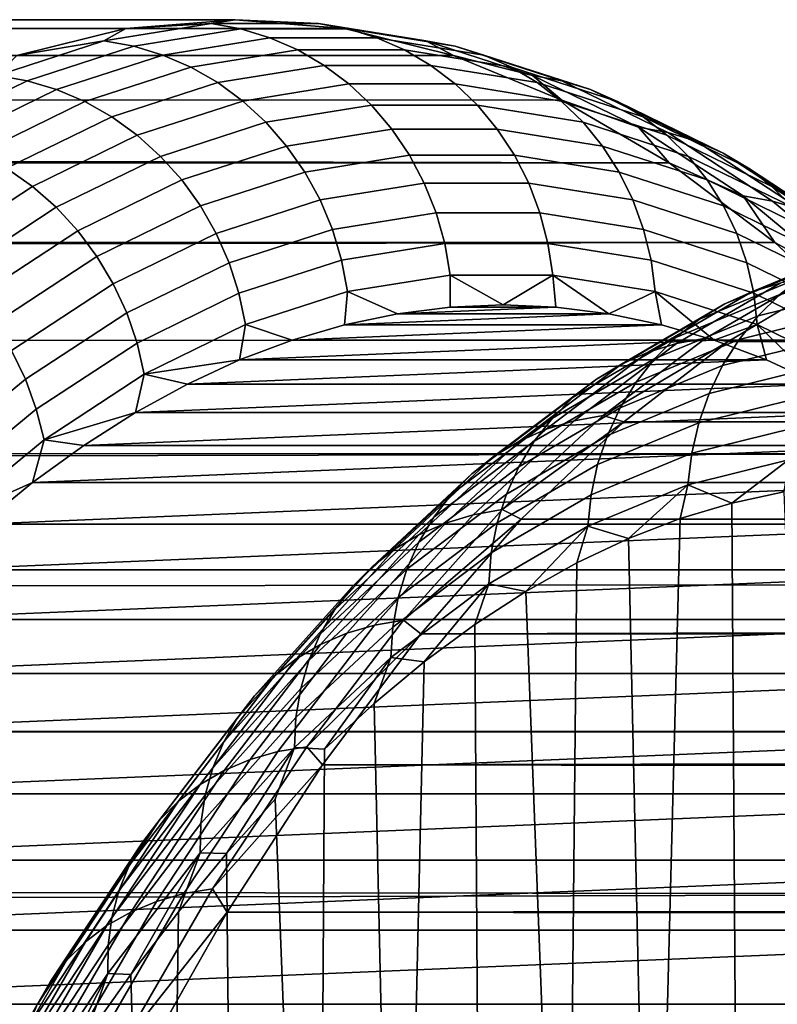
# Model space of a CAD drawing. Header units: metres. Extents: x -22 to 239, y -22 to 22.
# Tile 150 of 256: x 108.02 to 110.15, y 13.24 to 16. Entities that reach past the tile are written whole.
import ezdxf

# ---------------------------------------------------------------- set-up
doc = ezdxf.new("R2010")
doc.units = ezdxf.units.M
doc.layers.add('solid_10_151_033_XXX', color=7, linetype='CONTINUOUS')

msp = doc.modelspace()

# ---------------------------------------------------------------- linework, layer by layer
at = {"layer": 'solid_10_151_033_XXX'}
for points in [[(108.935303, 15.97483, 169.169159), (14.372241, 15.990269, 135.111938), (14.361407, 16, 135.698166)], [(108.935303, 15.97483, 169.169159), (14.361407, 16, 135.698166), (14.372305, 15.990211, 136.301239), (108.628464, 16, 170.012161)], [(108.628464, 16, 170.012161), (14.372305, 15.990211, 136.301239), (14.406096, 15.959774, 136.924637), (108.321632, 15.97483, 170.855179)], [(108.56089, 15.989017, 170.456589), (108.628464, 16, 170.012161), (108.321632, 15.97483, 170.855179)], [(108.862373, 15.989017, 169.628281), (108.628464, 16, 170.012161), (108.56089, 15.989017, 170.456589)], [(108.862373, 15.989017, 169.628281), (108.935303, 15.97483, 169.169159), (108.628464, 16, 170.012161)], [(109.241165, 15.899397, 168.328781), (14.403945, 15.961716, 134.540085), (14.372241, 15.990269, 135.111938), (108.935303, 15.97483, 169.169159)], [(108.321632, 15.97483, 170.855179), (14.406096, 15.959774, 136.924637), (14.464159, 15.907171, 137.570633)], [(108.321632, 15.97483, 170.855179), (14.464159, 15.907171, 137.570633), (14.548127, 15.830414, 138.242188), (108.01577, 15.899397, 171.695557)], [(108.259872, 15.940458, 171.283646), (108.321632, 15.97483, 170.855179), (108.01577, 15.899397, 171.695557)], [(108.56089, 15.989017, 170.456589), (108.321632, 15.97483, 170.855179), (108.259872, 15.940458, 171.283646)], [(108.56089, 15.989017, 170.456589), (108.259872, 15.940458, 171.283646), (108.343506, 15.925581, 171.312775), (108.644241, 15.974093, 170.486496)], [(108.644241, 15.974093, 170.486496), (108.343506, 15.925581, 171.312775), (108.425316, 15.900907, 171.340378), (108.725594, 15.949345, 170.515381)], [(108.862373, 15.989017, 169.628281), (108.56089, 15.989017, 170.456589), (108.644241, 15.974093, 170.486496), (108.945442, 15.974093, 169.658951)], [(108.945442, 15.974093, 169.658951), (108.644241, 15.974093, 170.486496), (108.725594, 15.949345, 170.515381), (109.026329, 15.949345, 169.689117)], [(109.163391, 15.940458, 168.801239), (108.935303, 15.97483, 169.169159), (108.862373, 15.989017, 169.628281)], [(109.163391, 15.940458, 168.801239), (108.862373, 15.989017, 169.628281), (108.945442, 15.974093, 169.658951), (109.246185, 15.925581, 168.832672)], [(109.163391, 15.940458, 168.801239), (109.241165, 15.899397, 168.328781), (108.935303, 15.97483, 169.169159)], [(109.246185, 15.925581, 168.832672), (108.945442, 15.974093, 169.658951), (109.026329, 15.949345, 169.689117), (109.326599, 15.900907, 168.86412)], [(109.241165, 15.899397, 168.328781), (14.455794, 15.914774, 133.981033), (14.403945, 15.961716, 134.540085)], [(108.259872, 15.940458, 171.283646), (108.01577, 15.899397, 171.695557), (107.96022, 15.84349, 172.106918)], [(108.259872, 15.940458, 171.283646), (107.96022, 15.84349, 172.106918), (108.044136, 15.828703, 172.135284), (108.343506, 15.925581, 171.312775)], [(108.725594, 15.949345, 170.515381), (108.425316, 15.900907, 171.340378), (108.50428, 15.866747, 171.366104), (108.803917, 15.91508, 170.542877)], [(109.026329, 15.949345, 169.689117), (108.725594, 15.949345, 170.515381), (108.803917, 15.91508, 170.542877), (109.103996, 15.91508, 169.718399)], [(109.326599, 15.900907, 168.86412), (109.026329, 15.949345, 169.689117), (109.103996, 15.91508, 169.718399), (109.403633, 15.866747, 168.895172)], [(109.463043, 15.84349, 167.977951), (109.241165, 15.899397, 168.328781), (109.163391, 15.940458, 168.801239)], [(109.463043, 15.84349, 167.977951), (109.163391, 15.940458, 168.801239), (109.246185, 15.925581, 168.832672), (109.545555, 15.828703, 168.010162)], [(109.545113, 15.773939, 167.493713), (14.527336, 15.849496, 133.432251), (14.455794, 15.914774, 133.981033), (109.241165, 15.899397, 168.328781)], [(108.343506, 15.925581, 171.312775), (108.044136, 15.828703, 172.135284), (108.126411, 15.804178, 172.161621), (108.425316, 15.900907, 171.340378)], [(108.803917, 15.91508, 170.542877), (108.50428, 15.866747, 171.366104), (108.579407, 15.82353, 171.389633), (108.87822, 15.871733, 170.568649)], [(109.103996, 15.91508, 169.718399), (108.803917, 15.91508, 170.542877), (108.87822, 15.871733, 170.568649), (109.17749, 15.871733, 169.746414)], [(109.403633, 15.866747, 168.895172), (109.103996, 15.91508, 169.718399), (109.17749, 15.871733, 169.746414), (109.476303, 15.82353, 168.92543)], [(109.545555, 15.828703, 168.010162), (109.246185, 15.925581, 168.832672), (109.326599, 15.900907, 168.86412), (109.625504, 15.804178, 168.042877)], [(108.425316, 15.900907, 171.340378), (108.126411, 15.804178, 172.161621), (108.206017, 15.770226, 172.185577), (108.50428, 15.866747, 171.366104)], [(109.463043, 15.84349, 167.977951), (109.545113, 15.773939, 167.493713), (109.241165, 15.899397, 168.328781)], [(109.625504, 15.804178, 168.042877), (109.326599, 15.900907, 168.86412), (109.403633, 15.866747, 168.895172), (109.701897, 15.770226, 168.075699)], [(108.50428, 15.866747, 171.366104), (108.206017, 15.770226, 172.185577), (108.281952, 15.727273, 172.206879), (108.579407, 15.82353, 171.389633)], [(108.87822, 15.871733, 170.568649), (108.579407, 15.82353, 171.389633), (108.649734, 15.771804, 171.410675), (108.947571, 15.819848, 170.592377)], [(109.17749, 15.871733, 169.746414), (108.87822, 15.871733, 170.568649), (108.947571, 15.819848, 170.592377), (109.245865, 15.819848, 169.772827)], [(109.476303, 15.82353, 168.92543), (109.17749, 15.871733, 169.746414), (109.245865, 15.819848, 169.772827), (109.543701, 15.771804, 168.954529)], [(109.701897, 15.770226, 168.075699), (109.403633, 15.866747, 168.895172), (109.476303, 15.82353, 168.92543), (109.77375, 15.727273, 168.108185)], [(109.846169, 15.598849, 166.666565), (14.618405, 15.765539, 132.891098), (14.527336, 15.849496, 133.432251), (109.545113, 15.773939, 167.493713)], [(107.96022, 15.84349, 172.106918), (107.662849, 15.698404, 172.923935), (107.74704, 15.683753, 172.951538), (108.044136, 15.828703, 172.135284)], [(108.044136, 15.828703, 172.135284), (107.74704, 15.683753, 172.951538), (107.829781, 15.659453, 172.976593), (108.126411, 15.804178, 172.161621)], [(109.760414, 15.698404, 167.160934), (109.545113, 15.773939, 167.493713), (109.463043, 15.84349, 167.977951)], [(109.760414, 15.698404, 167.160934), (109.463043, 15.84349, 167.977951), (109.545555, 15.828703, 168.010162), (109.842644, 15.683753, 167.193909)], [(109.842644, 15.683753, 167.193909), (109.545555, 15.828703, 168.010162), (109.625504, 15.804178, 168.042877), (109.922134, 15.659453, 167.22789)], [(108.126411, 15.804178, 172.161621), (107.829781, 15.659453, 172.976593), (107.910027, 15.625813, 172.99881), (108.206017, 15.770226, 172.185577)], [(108.579407, 15.82353, 171.389633), (108.281952, 15.727273, 172.206879), (108.353256, 15.67586, 172.22525), (108.649734, 15.771804, 171.410675)], [(108.947571, 15.819848, 170.592377), (108.649734, 15.771804, 171.410675), (108.714386, 15.712217, 171.428955), (109.011101, 15.760079, 170.613739)], [(109.245865, 15.819848, 169.772827), (108.947571, 15.819848, 170.592377), (109.011101, 15.760079, 170.613739), (109.308258, 15.760079, 169.797287)], [(109.543701, 15.771804, 168.954529), (109.245865, 15.819848, 169.772827), (109.308258, 15.760079, 169.797287), (109.604973, 15.712217, 168.982086)], [(109.77375, 15.727273, 168.108185), (109.476303, 15.82353, 168.92543), (109.543701, 15.771804, 168.954529), (109.840179, 15.67586, 168.139954)], [(109.922134, 15.659453, 167.22789), (109.625504, 15.804178, 168.042877), (109.701897, 15.770226, 168.075699), (109.997887, 15.625813, 167.262466)], [(109.760414, 15.698404, 167.160934), (109.846169, 15.598849, 166.666565), (109.545113, 15.773939, 167.493713)], [(109.846169, 15.598849, 166.666565), (14.72886, 15.662397, 132.356232), (14.618405, 15.765539, 132.891098)], [(108.206017, 15.770226, 172.185577), (107.910027, 15.625813, 172.99881), (107.986763, 15.583252, 173.017899), (108.281952, 15.727273, 172.206879)], [(108.649734, 15.771804, 171.410675), (108.353256, 15.67586, 172.22525), (108.419029, 15.616636, 172.240448), (108.714386, 15.712217, 171.428955)], [(109.011101, 15.760079, 170.613739), (108.714386, 15.712217, 171.428955), (108.772545, 15.645522, 171.444229), (109.068001, 15.693182, 170.632492)], [(109.308258, 15.760079, 169.797287), (109.011101, 15.760079, 170.613739), (109.068001, 15.693182, 170.632492), (109.363899, 15.693182, 169.819504)], [(109.604973, 15.712217, 168.982086), (109.308258, 15.760079, 169.797287), (109.363899, 15.693182, 169.819504), (109.659355, 15.645522, 169.007751)], [(109.840179, 15.67586, 168.139954), (109.543701, 15.771804, 168.954529), (109.604973, 15.712217, 168.982086), (109.90033, 15.616636, 168.170593)], [(109.997887, 15.625813, 167.262466), (109.701897, 15.770226, 168.075699), (109.77375, 15.727273, 168.108185), (110.068939, 15.583252, 167.297165)], [(108.281952, 15.727273, 172.206879), (107.986763, 15.583252, 173.017899), (108.059029, 15.53231, 173.033615), (108.353256, 15.67586, 172.22525)], [(110.068939, 15.583252, 167.297165), (109.77375, 15.727273, 168.108185), (109.840179, 15.67586, 168.139954), (110.134399, 15.53231, 167.331589)], [(108.714386, 15.712217, 171.428955), (108.419029, 15.616636, 172.240448), (108.478439, 15.550347, 172.252289), (108.772545, 15.645522, 171.444229)], [(109.068001, 15.693182, 170.632492), (108.772545, 15.645522, 171.444229), (108.823479, 15.572559, 171.456345), (109.117554, 15.619997, 170.648376)], [(109.363899, 15.693182, 169.819504), (109.068001, 15.693182, 170.632492), (109.117554, 15.619997, 170.648376), (109.412079, 15.619997, 169.839188)], [(109.659355, 15.645522, 169.007751), (109.363899, 15.693182, 169.819504), (109.412079, 15.619997, 169.839188), (109.706154, 15.572559, 169.031219)], [(109.90033, 15.616636, 168.170593), (109.604973, 15.712217, 168.982086), (109.659355, 15.645522, 169.007751), (109.953461, 15.550347, 168.199707)], [(110.054596, 15.505644, 166.352676), (109.846169, 15.598849, 166.666565), (109.760414, 15.698404, 167.160934)], [(110.054596, 15.505644, 166.352676), (109.760414, 15.698404, 167.160934), (109.842644, 15.683753, 167.193909), (110.136551, 15.491173, 166.386414)], [(109.846169, 15.598849, 166.666565), (14.858831, 15.539148, 131.825668), (14.72886, 15.662397, 132.356232)], [(108.353256, 15.67586, 172.22525), (108.059029, 15.53231, 173.033615), (108.125916, 15.473629, 173.045761), (108.419029, 15.616636, 172.240448)], [(110.134399, 15.53231, 167.331589), (109.840179, 15.67586, 168.139954), (109.90033, 15.616636, 168.170593), (110.193443, 15.473629, 167.365265)], [(110.136551, 15.491173, 166.386414), (109.842644, 15.683753, 167.193909), (109.922134, 15.659453, 167.22789), (110.215591, 15.467172, 166.421646)], [(108.772545, 15.645522, 171.444229), (108.478439, 15.550347, 172.252289), (108.530746, 15.477828, 172.26062), (108.823479, 15.572559, 171.456345)], [(109.953461, 15.550347, 168.199707), (109.659355, 15.645522, 169.007751), (109.706154, 15.572559, 169.031219), (109.998886, 15.477828, 168.226944)], [(110.215591, 15.467172, 166.421646), (109.922134, 15.659453, 167.22789), (109.997887, 15.625813, 167.262466), (110.29071, 15.433943, 166.457932)], [(108.419029, 15.616636, 172.240448), (108.125916, 15.473629, 173.045761), (108.186577, 15.407947, 173.054184), (108.478439, 15.550347, 172.252289)], [(109.117554, 15.619997, 170.648376), (108.823479, 15.572559, 171.456345), (108.866547, 15.494247, 171.465103), (109.159142, 15.541447, 170.661209)], [(109.412079, 15.619997, 169.839188), (109.117554, 15.619997, 170.648376), (109.159142, 15.541447, 170.661209), (109.452187, 15.541447, 169.856079)], [(109.706154, 15.572559, 169.031219), (109.412079, 15.619997, 169.839188), (109.452187, 15.541447, 169.856079), (109.744781, 15.494247, 169.052185)], [(110.193443, 15.473629, 167.365265), (109.90033, 15.616636, 168.170593), (109.953461, 15.550347, 168.199707), (110.245323, 15.407947, 167.397812)], [(110.29071, 15.433943, 166.457932), (109.997887, 15.625813, 167.262466), (110.068939, 15.583252, 167.297165), (110.360962, 15.391906, 166.494843)], [(109.846169, 15.598849, 166.666565), (110.143394, 15.374679, 165.84993), (15.008525, 15.394615, 131.297943), (14.858831, 15.539148, 131.825668)], [(107.986763, 15.583252, 173.017899), (107.69474, 15.391906, 173.820236), (107.76796, 15.34159, 173.833313), (108.059029, 15.53231, 173.033615)], [(110.054596, 15.505644, 166.352676), (110.143394, 15.374679, 165.84993), (109.846169, 15.598849, 166.666565)], [(110.360962, 15.391906, 166.494843), (110.068939, 15.583252, 167.297165), (110.134399, 15.53231, 167.331589), (110.425468, 15.34159, 166.531876)], [(108.823479, 15.572559, 171.456345), (108.530746, 15.477828, 172.26062), (108.575287, 15.399993, 172.26535), (108.866547, 15.494247, 171.465103)], [(109.998886, 15.477828, 168.226944), (109.706154, 15.572559, 169.031219), (109.744781, 15.494247, 169.052185), (110.036041, 15.399993, 168.251953)], [(108.059029, 15.53231, 173.033615), (107.76796, 15.34159, 173.833313), (107.835945, 15.283628, 173.842438), (108.125916, 15.473629, 173.045761)], [(108.478439, 15.550347, 172.252289), (108.186577, 15.407947, 173.054184), (108.240242, 15.336092, 173.058777), (108.530746, 15.477828, 172.26062)], [(109.159142, 15.541447, 170.661209), (108.866547, 15.494247, 171.465103), (108.901207, 15.411574, 171.470428), (109.192238, 15.458521, 170.670822)], [(109.452187, 15.541447, 169.856079), (109.159142, 15.541447, 170.661209), (109.192238, 15.458521, 170.670822), (109.483719, 15.458521, 169.869995)], [(109.744781, 15.494247, 169.052185), (109.452187, 15.541447, 169.856079), (109.483719, 15.458521, 169.869995), (109.77475, 15.411574, 169.070389)], [(110.245323, 15.407947, 167.397812), (109.953461, 15.550347, 168.199707), (109.998886, 15.477828, 168.226944), (110.289391, 15.336092, 167.428787)], [(110.425468, 15.34159, 166.531876), (110.134399, 15.53231, 167.331589), (110.193443, 15.473629, 167.365265), (110.483414, 15.283628, 166.568588)], [(110.344696, 15.265794, 165.555618), (110.143394, 15.374679, 165.84993), (110.054596, 15.505644, 166.352676)], [(110.344696, 15.265794, 165.555618), (110.054596, 15.505644, 166.352676), (110.136551, 15.491173, 166.386414), (110.426384, 15.251546, 165.590088)], [(108.125916, 15.473629, 173.045761), (107.835945, 15.283628, 173.842438), (107.897835, 15.218753, 173.847488), (108.186577, 15.407947, 173.054184)], [(108.530746, 15.477828, 172.26062), (108.240242, 15.336092, 173.058777), (108.28624, 15.258969, 173.059494), (108.575287, 15.399993, 172.26535)], [(108.866547, 15.494247, 171.465103), (108.575287, 15.399993, 172.26535), (108.611496, 15.317822, 172.266403), (108.901207, 15.411574, 171.470428)], [(110.036041, 15.399993, 168.251953), (109.744781, 15.494247, 169.052185), (109.77475, 15.411574, 169.070389), (110.064461, 15.317822, 168.274414)], [(110.289391, 15.336092, 167.428787), (109.998886, 15.477828, 168.226944), (110.036041, 15.399993, 168.251953), (110.325089, 15.258969, 167.457809)], [(110.426384, 15.251546, 165.590088), (110.136551, 15.491173, 166.386414), (110.215591, 15.467172, 166.421646), (110.504974, 15.227916, 165.626556)], [(109.192238, 15.458521, 170.670822), (108.901207, 15.411574, 171.470428), (108.927017, 15.325581, 171.472244), (109.216431, 15.372265, 170.677094)], [(109.483719, 15.458521, 169.869995), (109.192238, 15.458521, 170.670822), (109.216431, 15.372265, 170.677094), (109.506279, 15.372265, 169.880737)], [(109.77475, 15.411574, 169.070389), (109.483719, 15.458521, 169.869995), (109.506279, 15.372265, 169.880737), (109.795692, 15.325581, 169.085587)], [(110.143394, 15.374679, 165.84993), (15.17777, 15.22778, 130.773071), (15.008525, 15.394615, 131.297943)], [(108.186577, 15.407947, 173.054184), (107.897835, 15.218753, 173.847488), (107.95285, 15.14778, 173.848389), (108.240242, 15.336092, 173.058777)], [(108.575287, 15.399993, 172.26535), (108.28624, 15.258969, 173.059494), (108.323997, 15.177551, 173.056305), (108.611496, 15.317822, 172.266403)], [(108.901207, 15.411574, 171.470428), (108.611496, 15.317822, 172.266403), (108.638924, 15.232352, 172.263779), (108.927017, 15.325581, 171.472244)], [(110.064461, 15.317822, 168.274414), (109.77475, 15.411574, 169.070389), (109.795692, 15.325581, 169.085587), (110.083778, 15.232352, 168.294067)], [(110.325089, 15.258969, 167.457809), (110.036041, 15.399993, 168.251953), (110.064461, 15.317822, 168.274414), (110.351959, 15.177551, 167.484512)], [(110.143394, 15.374679, 165.84993), (110.43586, 15.102132, 165.046387), (15.366872, 15.036929, 130.249603), (15.17777, 15.22778, 130.773071)], [(109.216431, 15.372265, 170.677094), (108.927017, 15.325581, 171.472244), (108.943657, 15.23735, 171.47052), (109.2314, 15.283766, 170.679947)], [(109.506279, 15.372265, 169.880737), (109.216431, 15.372265, 170.677094), (109.2314, 15.283766, 170.679947), (109.519585, 15.283766, 169.888184)], [(109.795692, 15.325581, 169.085587), (109.506279, 15.372265, 169.880737), (109.519585, 15.283766, 169.888184), (109.807327, 15.23735, 169.09761)], [(110.372337, 15.357869, 172.488358), (110.078743, 15.236683, 173.294983), (110.158409, 15.261207, 173.328415), (110.452469, 15.382587, 172.520493)], [(110.344696, 15.265794, 165.555618), (110.43586, 15.102132, 165.046387), (110.143394, 15.374679, 165.84993)], [(108.240242, 15.336092, 173.058777), (107.95285, 15.14778, 173.848389), (108.00029, 15.071605, 173.845123), (108.28624, 15.258969, 173.059494)], [(110.2957, 15.323696, 172.45636), (110.002762, 15.20278, 173.2612), (110.078743, 15.236683, 173.294983), (110.372337, 15.357869, 172.488358)], [(108.611496, 15.317822, 172.266403), (108.323997, 15.177551, 173.056305), (108.353027, 15.092863, 173.049271), (108.638924, 15.232352, 172.263779)], [(108.927017, 15.325581, 171.472244), (108.638924, 15.232352, 172.263779), (108.657227, 15.144658, 172.257492), (108.943657, 15.23735, 171.47052)], [(110.083778, 15.232352, 168.294067), (109.795692, 15.325581, 169.085587), (109.807327, 15.23735, 169.09761), (110.093765, 15.144658, 168.310638)], [(110.223526, 15.280499, 172.424911), (109.931412, 15.159925, 173.227478), (110.002762, 15.20278, 173.2612), (110.2957, 15.323696, 172.45636)], [(110.351959, 15.177551, 167.484512), (110.064461, 15.317822, 168.274414), (110.083778, 15.232352, 168.294067), (110.369682, 15.092863, 167.50856)], [(109.2314, 15.283766, 170.679947), (108.943657, 15.23735, 171.47052), (109.083641, 15.175244, 171.100616), (109.231873, 15.193809, 170.693375)], [(109.2314, 15.283766, 170.679947), (109.231873, 15.193809, 170.693375), (109.380241, 15.2, 170.285736)], [(109.519585, 15.283766, 169.888184), (109.2314, 15.283766, 170.679947), (109.380241, 15.2, 170.285736)], [(109.519585, 15.283766, 169.888184), (109.380241, 15.2, 170.285736), (109.52861, 15.193806, 169.878098)], [(109.519585, 15.283766, 169.888184), (109.52861, 15.193806, 169.878098), (109.676834, 15.175239, 169.47084)], [(109.807327, 15.23735, 169.09761), (109.519585, 15.283766, 169.888184), (109.676834, 15.175239, 169.47084)], [(110.156715, 15.228824, 172.394409), (109.865593, 15.108656, 173.19426), (109.931412, 15.159925, 173.227478), (110.223526, 15.280499, 172.424911)], [(110.158409, 15.261207, 173.328415), (109.867134, 15.091808, 174.128677), (109.949181, 15.106479, 174.162109), (110.240738, 15.276042, 173.361069)], [(110.240738, 15.276042, 173.361069), (109.949181, 15.106479, 174.162109), (110.011909, 15.097197, 174.251648), (110.308647, 15.272991, 173.436386)], [(110.387947, 15.241289, 171.563431), (110.096123, 15.169319, 172.365219), (110.156715, 15.228824, 172.394409), (110.449684, 15.301076, 171.589478)], [(108.28624, 15.258969, 173.059494), (108.00029, 15.071605, 173.845123), (108.039574, 14.991186, 173.837753), (108.323997, 15.177551, 173.056305)], [(110.078743, 15.236683, 173.294983), (109.787941, 15.067557, 174.093964), (109.867134, 15.091808, 174.128677), (110.158409, 15.261207, 173.328415)], [(110.308647, 15.272991, 173.436386), (110.011909, 15.097197, 174.251648), (200.849823, 15.098216, 207.30928), (201.180634, 15.215448, 206.844513)], [(108.638924, 15.232352, 172.263779), (108.353027, 15.092863, 173.049271), (108.372971, 15.005973, 173.038467), (108.657227, 15.144658, 172.257492)], [(108.943657, 15.23735, 171.47052), (108.657227, 15.144658, 172.257492), (108.788002, 15.10105, 171.912903), (108.935631, 15.144314, 171.507294)], [(108.943657, 15.23735, 171.47052), (108.935631, 15.144314, 171.507294), (109.083641, 15.175244, 171.100616)], [(109.807327, 15.23735, 169.09761), (109.676834, 15.175239, 169.47084), (109.824852, 15.144304, 169.064163)], [(110.002762, 15.20278, 173.2612), (109.712608, 15.03403, 174.058395), (109.787941, 15.067557, 174.093964), (110.078743, 15.236683, 173.294983)], [(110.096123, 15.169319, 172.365219), (109.806137, 15.049622, 173.161942), (109.865593, 15.108656, 173.19426), (110.156715, 15.228824, 172.394409)], [(109.807327, 15.23735, 169.09761), (109.824852, 15.144304, 169.064163), (109.972481, 15.101038, 168.658569)], [(110.093765, 15.144658, 168.310638), (109.807327, 15.23735, 169.09761), (109.972481, 15.101038, 168.658569)], [(110.333046, 15.174391, 171.539444), (110.042503, 15.102736, 172.337708), (110.096123, 15.169319, 172.365219), (110.387947, 15.241289, 171.563431)], [(110.369682, 15.092863, 167.50856), (110.083778, 15.232352, 168.294067), (110.093765, 15.144658, 168.310638), (110.378014, 15.005973, 167.529663)], [(109.52861, 15.193806, 169.878098), (109.231873, 15.193809, 170.693375), (109.083641, 15.175244, 171.100616)], [(109.676834, 15.175239, 169.47084), (109.52861, 15.193806, 169.878098), (109.083641, 15.175244, 171.100616)], [(109.52861, 15.193806, 169.878098), (109.380241, 15.2, 170.285736), (109.231873, 15.193809, 170.693375)], [(109.931412, 15.159925, 173.227478), (109.642075, 14.99165, 174.02243), (109.712608, 15.03403, 174.058395), (110.002762, 15.20278, 173.2612)], [(108.323997, 15.177551, 173.056305), (108.039574, 14.991186, 173.837753), (108.07019, 14.907538, 173.826355), (108.353027, 15.092863, 173.049271)], [(109.676834, 15.175239, 169.47084), (109.083641, 15.175244, 171.100616), (108.935631, 15.144314, 171.507294)], [(109.824852, 15.144304, 169.064163), (109.676834, 15.175239, 169.47084), (108.935631, 15.144314, 171.507294)], [(110.042503, 15.102736, 172.337708), (109.753792, 14.983564, 173.130951), (109.806137, 15.049622, 173.161942), (110.096123, 15.169319, 172.365219)], [(110.285675, 15.101223, 171.517838), (109.996536, 15.029915, 172.312256), (110.042503, 15.102736, 172.337708), (110.333046, 15.174391, 171.539444)], [(108.657227, 15.144658, 172.257492), (108.372971, 15.005973, 173.038467), (108.640854, 15.045488, 172.317184)], [(108.657227, 15.144658, 172.257492), (108.640854, 15.045488, 172.317184), (108.788002, 15.10105, 171.912903)], [(109.824852, 15.144304, 169.064163), (108.935631, 15.144314, 171.507294), (108.788002, 15.10105, 171.912903)], [(109.972481, 15.101038, 168.658569), (109.824852, 15.144304, 169.064163), (108.788002, 15.10105, 171.912903)], [(109.865593, 15.108656, 173.19426), (109.577232, 14.940951, 173.986526), (109.642075, 14.99165, 174.02243), (109.931412, 15.159925, 173.227478)], [(110.093765, 15.144658, 168.310638), (109.972481, 15.101038, 168.658569), (110.119629, 15.045473, 168.254272)], [(110.093765, 15.144658, 168.310638), (110.119629, 15.045473, 168.254272), (110.26619, 14.977644, 167.851608)], [(110.378014, 15.005973, 167.529663), (110.093765, 15.144658, 168.310638), (110.26619, 14.977644, 167.851608)], [(110.43586, 15.102132, 165.046387), (110.722641, 14.782067, 164.258484), (15.576428, 14.819746, 129.725754), (15.366872, 15.036929, 130.249603)], [(108.353027, 15.092863, 173.049271), (108.07019, 14.907538, 173.826355), (108.091766, 14.821714, 173.811081), (108.372971, 15.005973, 173.038467)], [(109.972481, 15.101038, 168.658569), (108.788002, 15.10105, 171.912903), (108.640854, 15.045488, 172.317184)], [(110.119629, 15.045473, 168.254272), (109.972481, 15.101038, 168.658569), (108.640854, 15.045488, 172.317184)], [(109.787941, 15.067557, 174.093964), (109.500839, 14.851023, 174.882782), (109.579567, 14.874926, 174.918762), (109.867134, 15.091808, 174.128677)], [(109.806137, 15.049622, 173.161942), (109.518906, 14.882571, 173.951111), (109.577232, 14.940951, 173.986526), (109.865593, 15.108656, 173.19426)], [(109.867134, 15.091808, 174.128677), (109.579567, 14.874926, 174.918762), (109.661339, 14.889385, 174.952957), (109.949181, 15.106479, 174.162109)], [(109.949181, 15.106479, 174.162109), (109.661339, 14.889385, 174.952957), (110.011909, 15.097197, 174.251648)], [(109.661339, 14.889385, 174.952957), (109.719093, 14.87216, 175.056168), (110.011909, 15.097197, 174.251648)], [(109.996536, 15.029915, 172.312256), (109.709213, 14.911316, 173.101654), (109.753792, 14.983564, 173.130951), (110.042503, 15.102736, 172.337708)], [(110.011909, 15.097197, 174.251648), (109.719093, 14.87216, 175.056168), (200.090683, 14.785597, 208.251678), (200.486801, 14.955758, 207.778427)], [(110.246437, 15.022708, 171.498856), (109.958801, 14.951771, 172.289154), (109.996536, 15.029915, 172.312256), (110.285675, 15.101223, 171.517838)], [(110.011909, 15.097197, 174.251648), (200.486801, 14.955758, 207.778427), (200.849823, 15.098216, 207.30928)], [(108.00029, 15.071605, 173.845123), (107.718307, 14.838469, 174.619873), (107.759094, 14.759294, 174.608353), (108.039574, 14.991186, 173.837753)], [(109.712608, 15.03403, 174.058395), (109.42614, 14.817978, 174.845459), (109.500839, 14.851023, 174.882782), (109.787941, 15.067557, 174.093964)], [(108.372971, 15.005973, 173.038467), (108.494293, 14.977662, 172.719864), (108.640854, 15.045488, 172.317184)], [(110.119629, 15.045473, 168.254272), (108.640854, 15.045488, 172.317184), (108.494293, 14.977662, 172.719864)], [(110.26619, 14.977644, 167.851608), (110.119629, 15.045473, 168.254272), (108.494293, 14.977662, 172.719864)], [(109.642075, 14.99165, 174.02243), (109.356415, 14.776207, 174.807266), (109.42614, 14.817978, 174.845459), (109.712608, 15.03403, 174.058395)], [(109.753792, 14.983564, 173.130951), (109.467819, 14.817247, 173.916656), (109.518906, 14.882571, 173.951111), (109.806137, 15.049622, 173.161942)], [(109.958801, 14.951771, 172.289154), (109.672974, 14.833789, 173.074448), (109.709213, 14.911316, 173.101654), (109.996536, 15.029915, 172.312256)], [(108.372971, 15.005973, 173.038467), (108.091766, 14.821714, 173.811081), (108.34848, 14.897651, 173.120483)], [(108.372971, 15.005973, 173.038467), (108.34848, 14.897651, 173.120483), (108.494293, 14.977662, 172.719864)], [(110.21582, 14.939836, 171.482773), (109.929764, 14.869289, 172.268692), (109.958801, 14.951771, 172.289154), (110.246437, 15.022708, 171.498856)], [(108.039574, 14.991186, 173.837753), (107.759094, 14.759294, 174.608353), (107.791283, 14.67694, 174.592667), (108.07019, 14.907538, 173.826355)], [(110.26619, 14.977644, 167.851608), (108.494293, 14.977662, 172.719864), (108.34848, 14.897651, 173.120483)], [(110.412003, 14.89763, 167.450989), (110.26619, 14.977644, 167.851608), (108.34848, 14.897651, 173.120483)], [(109.577232, 14.940951, 173.986526), (109.292542, 14.726236, 174.768707), (109.356415, 14.776207, 174.807266), (109.642075, 14.99165, 174.02243)], [(109.709213, 14.911316, 173.101654), (109.424622, 14.745802, 173.883575), (109.467819, 14.817247, 173.916656), (109.753792, 14.983564, 173.130951)], [(109.929764, 14.869289, 172.268692), (109.645515, 14.751959, 173.049667), (109.672974, 14.833789, 173.074448), (109.958801, 14.951771, 172.289154)], [(109.518906, 14.882571, 173.951111), (109.235321, 14.668695, 174.73024), (109.292542, 14.726236, 174.768707), (109.577232, 14.940951, 173.986526)], [(110.194206, 14.85365, 171.469757), (109.909805, 14.78351, 172.251144), (109.929764, 14.869289, 172.268692), (110.21582, 14.939836, 171.482773)], [(108.07019, 14.907538, 173.826355), (107.791283, 14.67694, 174.592667), (107.814461, 14.592443, 174.572968), (108.091766, 14.821714, 173.811081)], [(108.091766, 14.821714, 173.811081), (108.203484, 14.805492, 173.518845), (108.34848, 14.897651, 173.120483)], [(110.412003, 14.89763, 167.450989), (108.34848, 14.897651, 173.120483), (108.203484, 14.805492, 173.518845)], [(110.556992, 14.805469, 167.052628), (110.412003, 14.89763, 167.450989), (108.203484, 14.805492, 173.518845)], [(109.579567, 14.874926, 174.918762), (109.296616, 14.61124, 175.696167), (109.378105, 14.625443, 175.731125), (109.661339, 14.889385, 174.952957)], [(109.661339, 14.889385, 174.952957), (109.378105, 14.625443, 175.731125), (109.719093, 14.87216, 175.056168)], [(109.672974, 14.833789, 173.074448), (109.389854, 14.669135, 173.852295), (109.424622, 14.745802, 173.883575), (109.709213, 14.911316, 173.101654)], [(109.467819, 14.817247, 173.916656), (109.185486, 14.60431, 174.692352), (109.235321, 14.668695, 174.73024), (109.518906, 14.882571, 173.951111)], [(109.500839, 14.851023, 174.882782), (109.218338, 14.587762, 175.658936), (109.296616, 14.61124, 175.696167), (109.579567, 14.874926, 174.918762)], [(109.378105, 14.625443, 175.731125), (109.431145, 14.598614, 175.84729), (109.719093, 14.87216, 175.056168)], [(109.719093, 14.87216, 175.056168), (109.431145, 14.598614, 175.84729), (199.658905, 14.583987, 208.730942), (200.090683, 14.785597, 208.251678)], [(109.909805, 14.78351, 172.251144), (109.627197, 14.666857, 173.027603), (109.645515, 14.751959, 173.049667), (109.929764, 14.869289, 172.268692)], [(109.42614, 14.817978, 174.845459), (109.144272, 14.555303, 175.619888), (109.218338, 14.587762, 175.658936), (109.500839, 14.851023, 174.882782)], [(109.645515, 14.751959, 173.049667), (109.36396, 14.588213, 173.823227), (109.389854, 14.669135, 173.852295), (109.672974, 14.833789, 173.074448)], [(110.181877, 14.765236, 171.459976), (109.89917, 14.695514, 172.236725), (109.909805, 14.78351, 172.251144), (110.194206, 14.85365, 171.469757)], [(110.722641, 14.782067, 164.258484), (15.805858, 14.574802, 129.202713), (15.576428, 14.819746, 129.725754)], [(108.091766, 14.821714, 173.811081), (107.814461, 14.592443, 174.572968), (108.059464, 14.701281, 173.914551)], [(108.091766, 14.821714, 173.811081), (108.059464, 14.701281, 173.914551), (108.203484, 14.805492, 173.518845)], [(110.556992, 14.805469, 167.052628), (108.203484, 14.805492, 173.518845), (108.059464, 14.701281, 173.914551)], [(110.701019, 14.701254, 166.656937), (110.556992, 14.805469, 167.052628), (108.059464, 14.701281, 173.914551)], [(109.356415, 14.776207, 174.807266), (109.07534, 14.514272, 175.579529), (109.144272, 14.555303, 175.619888), (109.42614, 14.817978, 174.845459)], [(109.424622, 14.745802, 173.883575), (109.143646, 14.533892, 174.655548), (109.185486, 14.60431, 174.692352), (109.467819, 14.817247, 173.916656)], [(110.722641, 14.782067, 164.258484), (111.002823, 14.415493, 163.488678), (16.054632, 14.300306, 128.681046), (15.805858, 14.574802, 129.202713)], [(109.89917, 14.695514, 172.236725), (109.61824, 14.579555, 173.00856), (109.627197, 14.666857, 173.027603), (109.909805, 14.78351, 172.251144)], [(109.292542, 14.726236, 174.768707), (109.012413, 14.465187, 175.538345), (109.07534, 14.514272, 175.579529), (109.356415, 14.776207, 174.807266)], [(109.627197, 14.666857, 173.027603), (109.347267, 14.504055, 173.796707), (109.36396, 14.588213, 173.823227), (109.645515, 14.751959, 173.049667)], [(110.181877, 14.765236, 171.459976), (110.022659, 14.644058, 171.883072), (109.89917, 14.695514, 172.236725)], [(110.181877, 14.765236, 171.459976), (110.168602, 14.675138, 171.482101), (110.022659, 14.644058, 171.883072)], [(109.235321, 14.668695, 174.73024), (108.956291, 14.408667, 175.496872), (109.012413, 14.465187, 175.538345), (109.292542, 14.726236, 174.768707)], [(109.389854, 14.669135, 173.852295), (109.110344, 14.458326, 174.620255), (109.143646, 14.533892, 174.655548), (109.424622, 14.745802, 173.883575)], [(107.814461, 14.592443, 174.572968), (107.916519, 14.585104, 174.307266), (108.059464, 14.701281, 173.914551)], [(110.701019, 14.701254, 166.656937), (108.059464, 14.701281, 173.914551), (107.916519, 14.585104, 174.307266)], [(110.843956, 14.585075, 166.264206), (110.701019, 14.701254, 166.656937), (107.916519, 14.585104, 174.307266)], [(109.89917, 14.695514, 172.236725), (109.731995, 14.544704, 172.681686), (109.61824, 14.579555, 173.00856)], [(109.89917, 14.695514, 172.236725), (109.87706, 14.600559, 172.283096), (109.731995, 14.544704, 172.681686)], [(109.89917, 14.695514, 172.236725), (110.022659, 14.644058, 171.883072), (109.87706, 14.600559, 172.283096)], [(109.185486, 14.60431, 174.692352), (108.907677, 14.345423, 175.455627), (108.956291, 14.408667, 175.496872), (109.235321, 14.668695, 174.73024)], [(109.36396, 14.588213, 173.823227), (109.085991, 14.378567, 174.586945), (109.110344, 14.458326, 174.620255), (109.389854, 14.669135, 173.852295)], [(110.286568, 11.738944, 171.15799), (110.041756, 11.685925, 171.830612), (110.022659, 14.644058, 171.883072), (110.168602, 14.675138, 171.482101)], [(109.61824, 14.579555, 173.00856), (109.339981, 14.417723, 173.773087), (109.347267, 14.504055, 173.796707), (109.627197, 14.666857, 173.027603)], [(110.041756, 11.685925, 171.830612), (109.798508, 11.589306, 172.498932), (109.87706, 14.600559, 172.283096), (110.022659, 14.644058, 171.883072)], [(109.296616, 14.61124, 175.696167), (109.019165, 14.301583, 176.458466), (109.100388, 14.315485, 176.494156), (109.378105, 14.625443, 175.731125)], [(109.378105, 14.625443, 175.731125), (109.100388, 14.315485, 176.494156), (109.431145, 14.598614, 175.84729)], [(110.843956, 14.585075, 166.264206), (107.916519, 14.585104, 174.307266), (107.77475, 14.457025, 174.696777)], [(110.985725, 14.456993, 165.874695), (110.843956, 14.585075, 166.264206), (107.77475, 14.457025, 174.696777)], [(109.143646, 14.533892, 174.655548), (108.86718, 14.276252, 175.415131), (108.907677, 14.345423, 175.455627), (109.185486, 14.60431, 174.692352)], [(109.144272, 14.555303, 175.619888), (108.867882, 14.246831, 176.379272), (108.94133, 14.278602, 176.419998), (109.218338, 14.587762, 175.658936)], [(109.218338, 14.587762, 175.658936), (108.94133, 14.278602, 176.419998), (109.019165, 14.301583, 176.458466), (109.296616, 14.61124, 175.696167)], [(109.347267, 14.504055, 173.796707), (109.0709, 14.295619, 174.556015), (109.085991, 14.378567, 174.586945), (109.36396, 14.588213, 173.823227)], [(109.100388, 14.315485, 176.494156), (109.14901, 14.277452, 176.622452), (109.431145, 14.598614, 175.84729)], [(109.431145, 14.598614, 175.84729), (109.14901, 14.277452, 176.622452), (199.429001, 14.470091, 208.973175), (199.658905, 14.583987, 208.730942)], [(109.798508, 11.589306, 172.498932), (109.731995, 14.544704, 172.681686), (109.87706, 14.600559, 172.283096)], [(109.61824, 14.579555, 173.00856), (109.443832, 14.396099, 173.473389), (109.339981, 14.417723, 173.773087)], [(109.61824, 14.579555, 173.00856), (109.587547, 14.476535, 173.078537), (109.443832, 14.396099, 173.473389)], [(109.61824, 14.579555, 173.00856), (109.731995, 14.544704, 172.681686), (109.587547, 14.476535, 173.078537)], [(109.07534, 14.514272, 175.579529), (108.799728, 14.20667, 176.336761), (108.867882, 14.246831, 176.379272), (109.144272, 14.555303, 175.619888)], [(109.110344, 14.458326, 174.620255), (108.835312, 14.202026, 175.375885), (108.86718, 14.276252, 175.415131), (109.143646, 14.533892, 174.655548)], [(109.798508, 11.589306, 172.498932), (109.557709, 11.449429, 173.160522), (109.587547, 14.476535, 173.078537), (109.731995, 14.544704, 172.681686)], [(109.012413, 14.465187, 175.538345), (108.73774, 14.158625, 176.293015), (108.799728, 14.20667, 176.336761), (109.07534, 14.514272, 175.579529)], [(109.339981, 14.417723, 173.773087), (109.065254, 14.210526, 174.527878), (109.0709, 14.295619, 174.556015), (109.347267, 14.504055, 173.796707)], [(109.557709, 11.449429, 173.160522), (109.443832, 14.396099, 173.473389), (109.587547, 14.476535, 173.078537)], [(110.985725, 14.456993, 165.874695), (107.77475, 14.457025, 174.696777), (107.634308, 14.317193, 175.082626)], [(111.126167, 14.317158, 165.488846), (110.985725, 14.456993, 165.874695), (107.634308, 14.317193, 175.082626)], [(108.956291, 14.408667, 175.496872), (108.682686, 14.103302, 176.248596), (108.73774, 14.158625, 176.293015), (109.012413, 14.465187, 175.538345)], [(109.085991, 14.378567, 174.586945), (108.812485, 14.123681, 175.338409), (108.835312, 14.202026, 175.375885), (109.110344, 14.458326, 174.620255)], [(109.14901, 14.277452, 176.622452), (199.189545, 14.346756, 209.217133), (199.429001, 14.470091, 208.973175)], [(111.002823, 14.415493, 163.488678), (111.275543, 14.003562, 162.739395), (16.321751, 13.994658, 128.161926), (16.054632, 14.300306, 128.681046)], [(108.907677, 14.345423, 175.455627), (108.635269, 14.041399, 176.204056), (108.682686, 14.103302, 176.248596), (108.956291, 14.408667, 175.496872)], [(109.339981, 14.417723, 173.773087), (109.159142, 14.198746, 174.255569), (109.065254, 14.210526, 174.527878)], [(109.339981, 14.417723, 173.773087), (109.300995, 14.303478, 173.865829), (109.159142, 14.198746, 174.255569)], [(109.339981, 14.417723, 173.773087), (109.443832, 14.396099, 173.473389), (109.300995, 14.303478, 173.865829)], [(109.557709, 11.449429, 173.160522), (109.320297, 11.266833, 173.812805), (109.300995, 14.303478, 173.865829), (109.443832, 14.396099, 173.473389)], [(109.0709, 14.295619, 174.556015), (108.798965, 14.042203, 175.303146), (108.812485, 14.123681, 175.338409), (109.085991, 14.378567, 174.586945)], [(108.86718, 14.276252, 175.415131), (108.596092, 13.973694, 176.159943), (108.635269, 14.041399, 176.204056), (108.907677, 14.345423, 175.455627)], [(109.14901, 14.277452, 176.622452), (198.941086, 14.213761, 209.462173), (199.189545, 14.346756, 209.217133)], [(111.126167, 14.317158, 165.488846), (107.634308, 14.317193, 175.082626), (107.495277, 14.165689, 175.464615)], [(111.265198, 14.16565, 165.106857), (111.126167, 14.317158, 165.488846), (107.495277, 14.165689, 175.464615)], [(109.019165, 14.301583, 176.458466), (108.748085, 13.946928, 177.203247), (108.829048, 13.960485, 177.239655), (109.100388, 14.315485, 176.494156)], [(109.100388, 14.315485, 176.494156), (108.829048, 13.960485, 177.239655), (109.14901, 14.277452, 176.622452)], [(108.94133, 14.278602, 176.419998), (108.670692, 13.924517, 177.163589), (108.748085, 13.946928, 177.203247), (109.019165, 14.301583, 176.458466)], [(109.065254, 14.210526, 174.527878), (108.794945, 13.95862, 175.270554), (108.798965, 14.042203, 175.303146), (109.0709, 14.295619, 174.556015)], [(109.320297, 11.266833, 173.812805), (109.087128, 11.042181, 174.45343), (109.159142, 14.198746, 174.255569), (109.300995, 14.303478, 173.865829)], [(108.835312, 14.202026, 175.375885), (108.565636, 13.901042, 176.116837), (108.596092, 13.973694, 176.159943), (108.86718, 14.276252, 175.415131)], [(108.867882, 14.246831, 176.379272), (108.597839, 13.893533, 177.121201), (108.670692, 13.924517, 177.163589), (108.94133, 14.278602, 176.419998)], [(108.829048, 13.960485, 177.239655), (108.873604, 13.909722, 177.37912), (109.14901, 14.277452, 176.622452)], [(109.14901, 14.277452, 176.622452), (108.873604, 13.909722, 177.37912), (198.684067, 14.070893, 209.707703), (198.941086, 14.213761, 209.462173)], [(108.799728, 14.20667, 176.336761), (108.530449, 13.854368, 177.076599), (108.597839, 13.893533, 177.121201), (108.867882, 14.246831, 176.379272)], [(108.73774, 14.158625, 176.293015), (108.469368, 13.807515, 177.03035), (108.530449, 13.854368, 177.076599), (108.799728, 14.20667, 176.336761)], [(108.812485, 14.123681, 175.338409), (108.544289, 13.824357, 176.075256), (108.565636, 13.901042, 176.116837), (108.835312, 14.202026, 175.375885)], [(109.065254, 14.210526, 174.527878), (108.878853, 13.953303, 175.025665), (108.794945, 13.95862, 175.270554)], [(109.065254, 14.210526, 174.527878), (109.018372, 14.081978, 174.642334), (108.878853, 13.953303, 175.025665)], [(109.065254, 14.210526, 174.527878), (109.159142, 14.198746, 174.255569), (109.018372, 14.081978, 174.642334)], [(109.087128, 11.042181, 174.45343), (109.018372, 14.081978, 174.642334), (109.159142, 14.198746, 174.255569)], [(111.265198, 14.16565, 165.106857), (107.495277, 14.165689, 175.464615), (107.35778, 14.00263, 175.842407)], [(111.402695, 14.002589, 164.72908), (111.265198, 14.16565, 165.106857), (107.35778, 14.00263, 175.842407)], [(108.682686, 14.103302, 176.248596), (108.415367, 13.753564, 176.983047), (108.469368, 13.807515, 177.03035), (108.73774, 14.158625, 176.293015)], [(108.798965, 14.042203, 175.303146), (108.532318, 13.744606, 176.035751), (108.544289, 13.824357, 176.075256), (108.812485, 14.123681, 175.338409)], [(108.635269, 14.041399, 176.204056), (108.369125, 13.693195, 176.935272), (108.415367, 13.753564, 176.983047), (108.682686, 14.103302, 176.248596)], [(109.087128, 11.042181, 174.45343), (108.859108, 10.776356, 175.079895), (108.878853, 13.953303, 175.025665), (109.018372, 14.081978, 174.642334)], [(108.873604, 13.909722, 177.37912), (198.419403, 13.918045, 209.953094), (198.684067, 14.070893, 209.707703)], [(108.596092, 13.973694, 176.159943), (108.33123, 13.62717, 176.88765), (108.369125, 13.693195, 176.935272), (108.635269, 14.041399, 176.204056)], [(108.794945, 13.95862, 175.270554), (108.529884, 13.662793, 175.99881), (108.532318, 13.744606, 176.035751), (108.798965, 14.042203, 175.303146)], [(111.275543, 14.003562, 162.739395), (111.539925, 13.547572, 162.013), (16.605606, 13.656642, 127.647141), (16.321751, 13.994658, 128.161926)], [(111.402695, 14.002589, 164.72908), (107.35778, 14.00263, 175.842407), (107.221939, 13.828189, 176.215622)], [(111.538536, 13.828145, 164.35585), (111.402695, 14.002589, 164.72908), (107.221939, 13.828189, 176.215622)], [(108.565636, 13.901042, 176.116837), (108.302147, 13.556319, 176.840759), (108.33123, 13.62717, 176.88765), (108.596092, 13.973694, 176.159943)], [(108.748085, 13.946928, 177.203247), (108.484238, 13.54839, 177.928162), (108.564941, 13.561561, 177.965286), (108.829048, 13.960485, 177.239655)], [(108.794945, 13.95862, 175.270554), (108.603951, 13.660638, 175.780945), (108.529884, 13.662793, 175.99881)], [(108.829048, 13.960485, 177.239655), (108.564941, 13.561561, 177.965286), (108.873604, 13.909722, 177.37912)], [(108.794945, 13.95862, 175.270554), (108.740677, 13.812824, 175.405289), (108.603951, 13.660638, 175.780945)], [(108.794945, 13.95862, 175.270554), (108.878853, 13.953303, 175.025665), (108.859108, 10.776356, 175.079895), (108.740677, 13.812824, 175.405289)], [(108.597839, 13.893533, 177.121201), (108.334999, 13.496521, 177.843338), (108.407265, 13.526619, 177.887344), (108.670692, 13.924517, 177.163589)], [(108.670692, 13.924517, 177.163589), (108.407265, 13.526619, 177.887344), (108.484238, 13.54839, 177.928162), (108.748085, 13.946928, 177.203247)], [(108.544289, 13.824357, 176.075256), (108.282257, 13.481536, 176.795197), (108.302147, 13.556319, 176.840759), (108.565636, 13.901042, 176.116837)], [(108.564941, 13.561561, 177.965286), (108.605827, 13.496621, 178.114838), (108.873604, 13.909722, 177.37912)], [(108.873604, 13.909722, 177.37912), (108.605827, 13.496621, 178.114838), (197.8694, 13.581771, 210.441528), (198.147446, 13.755002, 210.197876)], [(108.873604, 13.909722, 177.37912), (198.147446, 13.755002, 210.197876), (198.419403, 13.918045, 209.953094)], [(108.530449, 13.854368, 177.076599), (108.268349, 13.458475, 177.796707), (108.334999, 13.496521, 177.843338), (108.597839, 13.893533, 177.121201)], [(108.469368, 13.807515, 177.03035), (108.20816, 13.412961, 177.748032), (108.268349, 13.458475, 177.796707), (108.530449, 13.854368, 177.076599)], [(111.538536, 13.828145, 164.35585), (107.221939, 13.828189, 176.215622), (107.08783, 13.642445, 176.584091)], [(111.672646, 13.642398, 163.987396), (111.538536, 13.828145, 164.35585), (107.08783, 13.642445, 176.584091)], [(108.532318, 13.744606, 176.035751), (108.271797, 13.403763, 176.751526), (108.282257, 13.481536, 176.795197), (108.544289, 13.824357, 176.075256)], [(108.859108, 10.776356, 175.079895), (108.637047, 10.470291, 175.690018), (108.603951, 13.660638, 175.780945), (108.740677, 13.812824, 175.405289)], [(108.415367, 13.753564, 176.983047), (108.155174, 13.360552, 177.697922), (108.20816, 13.412961, 177.748032), (108.469368, 13.807515, 177.03035)], [(108.369125, 13.693195, 176.935272), (108.110077, 13.301908, 177.647018), (108.155174, 13.360552, 177.697922), (108.415367, 13.753564, 176.983047)], [(108.529884, 13.662793, 175.99881), (108.270912, 13.323979, 176.710312), (108.271797, 13.403763, 176.751526), (108.532318, 13.744606, 176.035751)], [(108.33123, 13.62717, 176.88765), (108.073425, 13.237769, 177.595947), (108.110077, 13.301908, 177.647018), (108.369125, 13.693195, 176.935272)], [(111.539925, 13.547572, 162.013), (16.904182, 13.285278, 127.138672), (16.605606, 13.656642, 127.647141)], [(108.529884, 13.662793, 175.99881), (108.335365, 13.321757, 176.51889), (108.270912, 13.323979, 176.710312)], [(108.529884, 13.662793, 175.99881), (108.468811, 13.496903, 176.152252), (108.335365, 13.321757, 176.51889)], [(108.637047, 10.470291, 175.690018), (108.421776, 10.125132, 176.281464), (108.468811, 13.496903, 176.152252), (108.603951, 13.660638, 175.780945)], [(108.529884, 13.662793, 175.99881), (108.603951, 13.660638, 175.780945), (108.468811, 13.496903, 176.152252)], [(111.672646, 13.642398, 163.987396), (107.08783, 13.642445, 176.584091), (106.955597, 13.445604, 176.947388)], [(111.804878, 13.445555, 163.6241), (111.672646, 13.642398, 163.987396), (106.955597, 13.445604, 176.947388)], [(108.302147, 13.556319, 176.840759), (108.045685, 13.168943, 177.54538), (108.073425, 13.237769, 177.595947), (108.33123, 13.62717, 176.88765)], [(197.870117, 13.542916, 210.52594), (197.8694, 13.581771, 210.441528), (108.605827, 13.496621, 178.114838), (197.585693, 13.398209, 210.683578)], [(111.539925, 13.547572, 162.013), (111.795151, 13.048958, 161.311783), (17.214184, 12.881065, 126.64003), (16.904182, 13.285278, 127.138672)], [(108.282257, 13.481536, 176.795197), (108.027214, 13.096297, 177.495926), (108.045685, 13.168943, 177.54538), (108.302147, 13.556319, 176.840759)], [(108.407265, 13.526619, 177.887344), (108.151886, 13.086163, 178.588989), (108.228447, 13.107224, 178.630951), (108.484238, 13.54839, 177.928162)], [(108.484238, 13.54839, 177.928162), (108.228447, 13.107224, 178.630951), (108.308899, 13.119966, 178.668747), (108.564941, 13.561561, 177.965286)], [(108.564941, 13.561561, 177.965286), (108.308899, 13.119966, 178.668747), (108.605827, 13.496621, 178.114838)], [(108.334999, 13.496521, 177.843338), (108.080193, 13.057044, 178.543427), (108.151886, 13.086163, 178.588989), (108.407265, 13.526619, 177.887344)], [(108.268349, 13.458475, 177.796707), (108.014259, 13.020237, 178.494827), (108.080193, 13.057044, 178.543427), (108.334999, 13.496521, 177.843338)], [(108.271797, 13.403763, 176.751526), (108.018227, 13.020746, 177.448212), (108.027214, 13.096297, 177.495926), (108.282257, 13.481536, 176.795197)], [(108.308899, 13.119966, 178.668747), (108.346558, 13.039503, 178.827179), (108.605827, 13.496621, 178.114838)], [(108.421776, 10.125132, 176.281464), (108.335365, 13.321757, 176.51889), (108.468811, 13.496903, 176.152252)], [(108.605827, 13.496621, 178.114838), (108.346558, 13.039503, 178.827179), (197.297806, 13.204664, 210.923172), (197.585693, 13.398209, 210.683578)], [(108.20816, 13.412961, 177.748032), (107.954926, 12.976205, 178.443787), (108.014259, 13.020237, 178.494827), (108.268349, 13.458475, 177.796707)], [(111.804878, 13.445555, 163.6241), (106.955597, 13.445604, 176.947388), (106.82534, 13.237806, 177.305267)], [(111.935135, 13.237755, 163.26622), (111.804878, 13.445555, 163.6241), (106.82534, 13.237806, 177.305267)], [(108.155174, 13.360552, 177.697922), (107.902931, 12.925503, 178.390961), (107.954926, 12.976205, 178.443787), (108.20816, 13.412961, 177.748032)], [(108.270912, 13.323979, 176.710312), (108.018852, 12.943243, 177.402863), (108.018227, 13.020746, 177.448212), (108.271797, 13.403763, 176.751526)], [(108.110077, 13.301908, 177.647018), (107.85894, 12.868769, 178.337006), (107.902931, 12.925503, 178.390961), (108.155174, 13.360552, 177.697922)], [(108.270912, 13.323979, 176.710312), (108.073967, 12.937774, 177.237061), (108.018852, 12.943243, 177.402863)], [(108.270912, 13.323979, 176.710312), (108.203705, 13.135319, 176.880615), (108.073967, 12.937774, 177.237061)], [(108.270912, 13.323979, 176.710312), (108.335365, 13.321757, 176.51889), (108.203705, 13.135319, 176.880615)], [(108.421776, 10.125132, 176.281464), (108.214165, 9.742266, 176.851868), (108.203705, 13.135319, 176.880615), (108.335365, 13.321757, 176.51889)], [(108.073425, 13.237769, 177.595947), (107.823502, 12.806718, 178.282623), (107.85894, 12.868769, 178.337006), (108.110077, 13.301908, 177.647018)], [(111.935135, 13.237755, 163.26622), (106.82534, 13.237806, 177.305267), (106.697144, 13.019179, 177.657486)]]:
    msp.add_3dface(points, dxfattribs=at)

doc.saveas('drawing.dxf')
